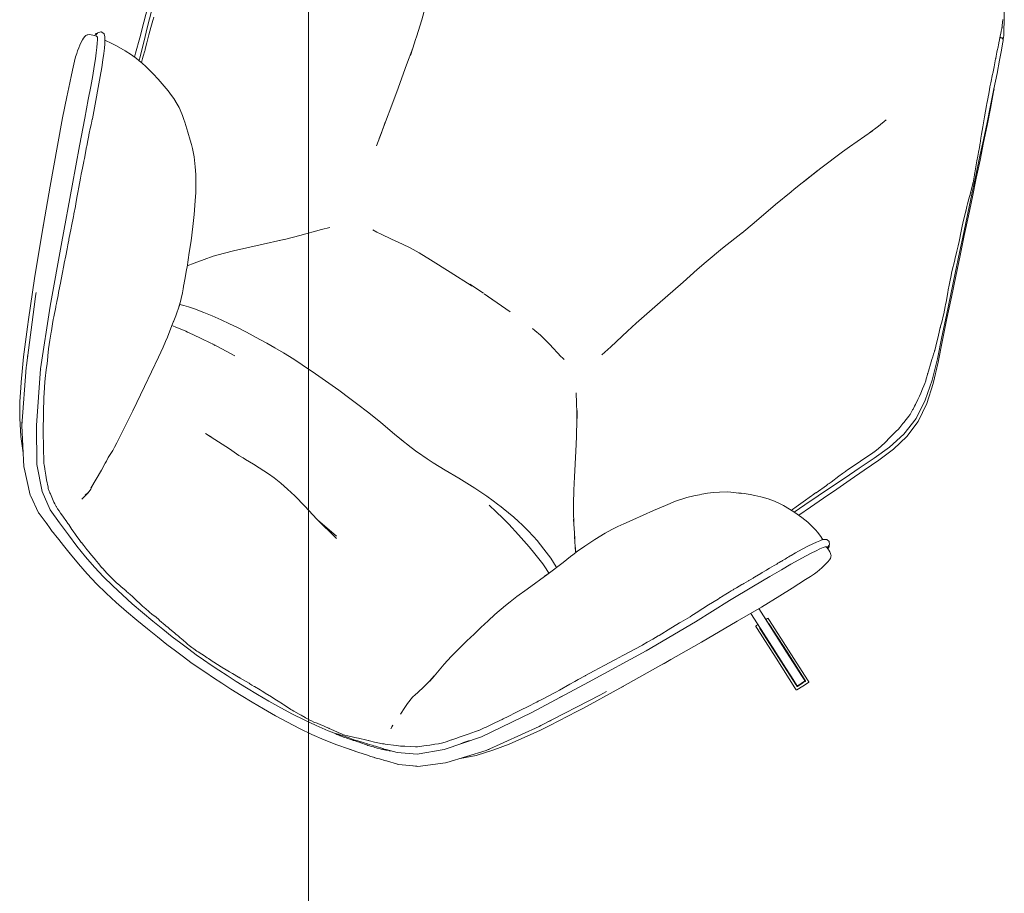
# Model space of a CAD drawing. Header units: millimetres. Extents: x -3388 to 301539, y -5590 to 54660.
# Tile 113 of 216: x 56161 to 56983, y 20652 to 21382. Entities that reach past the tile are written whole.
import ezdxf

# ---------------------------------------------------------------- set-up
doc = ezdxf.new("R2010")
doc.units = ezdxf.units.MM
doc.layers.add('A-FLOR', color=192, linetype='Continuous', lineweight=13)
doc.layers.add('G-IMPT', color=8, linetype='Continuous', lineweight=9)

# ---------------------------------------------------------------- blocks, each defined once
blk = doc.blocks.new('stadhuis Zoetermeer_constructie_4_rvt-1-4e verdieping - bouwdeel 3_ 4_ 5')
at = {"layer": 'A-FLOR', "color": 8, "lineweight": 9}
blk.add_line((56401.88, 33600), (56401.88, 18600), dxfattribs=at)
blk = doc.blocks.new('70_oth_wp_oorfauteuil - TakeALine_TK389_plattegrond_dwg-776754-4e verdieping - bouwdeel 3_ 4_ 5')
at = {"layer": 'G-IMPT'}
for p, q in [((-472.47, -48.38), (-471.11, -40.86)), ((-858.46, -49.44), (-856.25, -47.41)), ((-404.46, -49.44), (-406.68, -47.41)), ((-471.78, -56), (-472.22, -52.98)), ((-869.05, -64.21), (-869.62, -64.88)), ((-393.88, -64.2), (-393.3, -64.88)), ((-796.91, -88.85), (-796.57, -85.84)), ((-898.18, -114.47), (-896.97, -112.4)), ((-381.44, -110.73), (-381.41, -110.77)), ((-364.75, -114.47), (-365.95, -112.41)), ((-893.81, -135.64), (-894.29, -136.65)), ((-892.17, -132.45), (-893.3, -134.6)), ((-642.3, -139.7), (-662.91, -137.67)), ((-525.23, -145.29), (-530.2, -145.43)), ((-316.17, -204.6), (-333.18, -169.3)), ((-826.22, -214.65), (-824.61, -209.88)), ((-488.28, -210.02), (-488.76, -210.1)), ((-487.74, -209.94), (-488.12, -210.02)), ((-687.88, -233.96), (-678.22, -233.85)), ((-676.43, -233.86), (-683.58, -233.8)), ((-830.68, -245.6), (-834.56, -240.93)), ((-825.98, -251.43), (-833.97, -241.51)), ((-821.52, -257.08), (-827.2, -249.89)), ((-817.02, -262.95), (-822.06, -256.37)), ((-813.18, -268.13), (-819.58, -259.49)), ((-1026.79, -276.16), (-1053.89, -264.98)), ((-1025.07, -274.41), (-1048.99, -264.54)), ((-999.72, -287.28), (-1026.78, -276.08)), ((-996.78, -277.36), (-996.82, -277.61)), ((-999.95, -285.05), (-999.81, -284.84)), ((-999.95, -285.05), (-999.8, -284.84)), ((-771.23, -333.27), (-767.42, -338.76)), ((-1004.27, -366.69), (-1004.29, -366.85)), ((-1004.29, -366.87), (-1004.28, -366.77)), ((-734.11, -367.46), (-728.52, -368.4)), ((-633.58, -374), (-647.08, -374.36)), ((-758.97, -394.39), (-758.56, -392.83)), ((-940.94, -653.02), (-941.02, -652.82)), ((-937.32, -662.45), (-937.92, -660.87)), ((-933.08, -674.57), (-933.11, -674.51)), ((-929.32, -683.62), (-929.39, -683.45)), ((-929.14, -684.04), (-929.3, -683.69)), ((-878.77, -796.98), (-878.61, -796.88)), ((-878.77, -796.98), (-878.6, -796.88)), ((-878.24, -796.66), (-877.84, -796.53)), ((-877.84, -796.53), (-877.86, -796.49))]:
    blk.add_line(p, q, dxfattribs=at)
at = {"layer": 'G-IMPT', "flags": 128}
for points in [[(-778.76, 0.51), (-773.13, 2.17), (-763.16, 4.9), (-752.29, 7.56), (-741.12, 9.83), (-729.93, 11.68), (-718.7, 13.18), (-707.39, 14.42), (-696, 15.47), (-684.79, 16.33), (-674.04, 17.03), (-664.02, 17.57), (-655, 17.97), (-646.73, 18.23), (-638.97, 18.39), (-631.46, 18.43), (-623.95, 18.39), (-616.19, 18.23), (-607.93, 17.97), (-598.91, 17.57), (-588.89, 17.03), (-578.13, 16.33), (-566.92, 15.47), (-555.53, 14.42), (-544.23, 13.18), (-532.99, 11.68), (-521.8, 9.83), (-510.63, 7.56), (-499.76, 4.9), (-489.8, 2.17), (-484.17, 0.51)], [(-259.78, -365.21), (-260.57, -364.39), (-261.7, -362.81), (-263.18, -360.44), (-264.98, -357.3), (-267.09, -353.39), (-269.51, -348.7), (-272.32, -342.99), (-275.64, -336.06), (-279.53, -327.66), (-284.11, -317.58), (-290.62, -303.15), (-300.34, -281.76), (-314.5, -250.75), (-334.37, -207.5), (-356.96, -157.83), (-380.46, -110.49), (-404.74, -69.78), (-423.94, -43.18), (-440.36, -27.19), (-454.69, -18.6), (-467.33, -14.08), (-479.09, -10.08), (-490.4, -6.49), (-501.41, -3.32), (-512.25, -0.6), (-523.06, 1.68), (-533.89, 3.56), (-544.79, 5.13), (-555.82, 6.44), (-567.04, 7.55), (-578.16, 8.48), (-588.88, 9.23), (-598.9, 9.8), (-607.92, 10.21), (-616.18, 10.46), (-623.95, 10.6), (-631.46, 10.63), (-638.97, 10.6), (-646.74, 10.46), (-655.01, 10.21), (-664.03, 9.8), (-674.04, 9.23), (-684.76, 8.48), (-695.88, 7.55), (-707.1, 6.44), (-718.13, 5.13), (-729.03, 3.56), (-739.86, 1.68), (-750.67, -0.6), (-756.87, -2.16)], [(-706.46, 2.95), (-706.72, 2.94), (-707.89, 2.88), (-711.38, 2.72), (-714.87, 2.65), (-715.97, 2.55), (-717.76, 2.4), (-722.87, 1.98), (-724.68, 1.82), (-728.67, 1.45), (-728.81, 1.44), (-733.61, 0.8), (-734.38, 0.7), (-736.72, 0.33), (-739.45, -0.31), (-742.68, -1.03), (-745.04, -1.55), (-747.35, -2.06), (-749.75, -2.48), (-750.18, -2.56), (-754.42, -3.38), (-760.89, -4.63), (-761.1, -4.68), (-763.08, -5.13), (-763.1, -5.13), (-767.64, -6.78), (-771.05, -8.16), (-771.85, -8.57), (-774.73, -10), (-776.05, -10.41), (-780.55, -12.27), (-781.49, -12.68), (-782.8, -13.14), (-783.01, -13.21), (-783.74, -13.47), (-787.72, -14.98), (-790.33, -16.07), (-793.9, -17.63), (-794.31, -17.82), (-795.11, -18.2), (-795.94, -18.6), (-798.05, -19.63), (-802.17, -21.82), (-804.6, -23.19), (-805.93, -23.74), (-807.33, -24.62), (-807.42, -24.68), (-810.37, -26.56), (-817.93, -31.24), (-818.22, -31.42), (-819.11, -31.96), (-819.37, -32.2), (-823.2, -35.84), (-827.04, -39.49), (-830.05, -42.37), (-832.18, -44.46), (-834.76, -47.02), (-836.63, -49.6), (-839.32, -53.41), (-839.46, -53.6), (-842.05, -57.16), (-843.21, -58.75), (-847.43, -64.45), (-848.03, -65.27), (-851.76, -70.45), (-853.23, -72.53), (-853.52, -72.93), (-855.62, -76.68), (-855.9, -77.16), (-856.77, -78.68), (-860.25, -84.73), (-863.03, -89.62), (-864.17, -91.65), (-864.66, -92.53), (-866.9, -96.62), (-867.18, -97.15), (-869.88, -102.24), (-871.98, -106.09)], [(-804.48, -7.65), (-799.25, -5.8), (-796.55, -4.84), (-795.52, -4.48), (-795.3, -4.42), (-795.05, -4.32), (-794.19, -4.05), (-792.12, -3.45), (-788.27, -2.3), (-782.03, -0.43), (-773.68, 1.99)], [(-674.62, 4.83), (-676.5, 4.75), (-678.78, 4.59), (-679.08, 4.57), (-684.44, 4.19), (-686.37, 4.04), (-689.19, 3.81), (-689.51, 3.8), (-695.51, 3.47), (-695.55, 3.47), (-699.02, 3.29), (-702.15, 3.13), (-706.46, 2.95)], [(-674.62, 4.83), (-673.77, 4.9), (-668.2, 5.33), (-665.15, 5.56), (-663.82, 5.66), (-663.46, 5.68), (-657.65, 6.16), (-654.87, 6.39), (-651.5, 6.66), (-647.66, 6.96), (-647.47, 6.97), (-646.66, 7), (-639.39, 7.26), (-639.38, 7.27), (-638.94, 7.28), (-634.19, 7.44), (-632.75, 7.5), (-631.46, 7.54), (-631.12, 7.55), (-624.03, 7.78), (-623.98, 7.78), (-622.51, 7.83), (-619.45, 7.93), (-617.53, 7.86), (-616.25, 7.79), (-614.52, 7.71), (-613.01, 7.64), (-612.53, 7.59), (-611.28, 7.44), (-608.04, 7.03), (-608.02, 7.03), (-607.97, 7.02), (-604.6, 6.71), (-602.88, 6.52), (-601.23, 6.39), (-600.44, 6.32), (-599.08, 6.21), (-593.26, 5.72), (-591.65, 5.59), (-589.12, 5.39), (-588.53, 5.34), (-582.46, 4.7), (-581.43, 4.59), (-578.52, 4.27), (-578.48, 4.26), (-574.1, 4.02), (-571.63, 3.85), (-571.53, 3.84), (-570.95, 3.8), (-567.41, 3.47), (-563.98, 3.14), (-563.83, 3.12), (-563.68, 3.1), (-561.26, 2.71), (-556.66, 1.97), (-556.53, 1.95), (-556.3, 1.92), (-552.03, 1.32), (-550.31, 1.08), (-549.52, 1.01), (-548.91, 0.97), (-548.77, 0.96), (-548.62, 0.95), (-548.06, 0.9), (-545.7, 0.67), (-545.37, 0.64), (-539.65, 0.04), (-538.41, -0.09), (-534.54, -0.58), (-534.23, -0.63), (-528.19, -1.57), (-527.85, -1.63), (-525.17, -2.11), (-523.84, -2.39), (-518.67, -3.53), (-517.86, -3.71), (-517.76, -3.74), (-513.24, -4.97), (-509.12, -6.16), (-509.11, -6.17), (-508.29, -6.4), (-507.31, -6.66), (-502.62, -7.91), (-501.47, -8.23), (-498.85, -8.99), (-494.7, -10.18), (-491.76, -11.11), (-491.52, -11.19), (-488.56, -12.19), (-485.75, -13.13), (-483.79, -13.8), (-480.64, -14.96), (-478.89, -15.63), (-474.37, -17.35), (-473.28, -17.71), (-470.77, -18.6), (-469.04, -19.24), (-468.53, -19.44), (-468.24, -19.55), (-466.38, -20.21), (-463.26, -21.38), (-461.14, -22.18), (-459.18, -22.89), (-457.41, -23.55), (-456.98, -23.71), (-454.92, -24.9), (-453.54, -25.63), (-452.14, -26.4), (-447.16, -29.49), (-446.38, -30.03), (-444.3, -31.33), (-443.72, -31.69), (-443.68, -31.72), (-443.12, -32.25), (-442.32, -33.02), (-437.74, -37.5), (-434.97, -40.28), (-431.37, -43.9), (-431.27, -44), (-428.78, -46.53), (-428.22, -47.1), (-427.08, -48.64), (-420.5, -57.66), (-419.82, -58.6), (-419.7, -58.76), (-419.59, -58.92), (-419.48, -59.07), (-419.36, -59.22), (-419.08, -59.6)], [(-458.44, -7.65), (-463.67, -5.8), (-466.37, -4.84), (-467.4, -4.48), (-467.62, -4.42), (-467.87, -4.32), (-468.74, -4.05), (-470.8, -3.45), (-474.66, -2.3), (-480.89, -0.43), (-489.25, 1.99)], [(-814.15, -10.83), (-804.98, -7.78), (-802.48, -6.95)], [(-753.81, -1.39), (-753.98, -1.42), (-755.18, -1.64), (-757.45, -2.06), (-758.37, -2.24), (-759.26, -2.42), (-760.23, -2.62), (-761.28, -2.85), (-761.31, -2.86), (-762.99, -3.28), (-764.03, -3.52), (-765.13, -3.81), (-765.36, -3.87), (-766.27, -4.12), (-767.46, -4.47), (-768.69, -4.83), (-769.94, -5.22), (-771.24, -5.62), (-772.3, -5.94), (-772.56, -6.02), (-773.91, -6.42), (-775.28, -6.81), (-776.3, -7.16), (-777.34, -7.51), (-778.79, -7.91), (-780.29, -8.32), (-781.87, -8.74), (-783.57, -9.22), (-783.71, -9.25), (-784.73, -9.54), (-786.03, -9.96), (-787.55, -10.49), (-789.38, -11.13), (-790.48, -11.52), (-791.49, -11.89), (-792.44, -12.23), (-794.7, -13.06), (-795.57, -13.4), (-797.02, -13.97), (-797.16, -14.03), (-799.24, -14.92), (-799.46, -15.02), (-801.84, -16.11), (-801.88, -16.13), (-802.71, -16.55), (-803.27, -16.82)], [(-756.87, -2.16), (-758.88, -3.02), (-758.96, -3.05), (-759.17, -3.11), (-761.39, -3.7), (-764.38, -4.73), (-766.75, -5.3), (-766.87, -5.33), (-772.44, -6.7), (-774.89, -7.44), (-776.52, -7.93), (-777.22, -8.18), (-777.84, -8.41), (-778.38, -8.61), (-780.23, -9.25), (-783.72, -10.36), (-785.16, -10.87), (-787.66, -11.7), (-788.95, -12.12), (-790.25, -12.54), (-792.09, -13.12), (-795.56, -14.18), (-796.63, -14.53), (-796.83, -14.6), (-798.66, -15.2), (-799.15, -15.35)], [(-448.77, -10.83), (-457.94, -7.78), (-460.44, -6.95)], [(-799.15, -15.35), (-808.24, -18.6), (-822.56, -27.19), (-838.98, -43.18), (-858.21, -69.81), (-881.09, -110.45), (-905.29, -158.48), (-929.86, -207.45), (-949.63, -250.81), (-962.61, -281.81), (-972.3, -303.15), (-978.82, -317.58), (-983.39, -327.66), (-987.29, -336.06), (-990.6, -342.99), (-993.42, -348.7), (-995.83, -353.39), (-997.95, -357.3), (-999.74, -360.44), (-1001.22, -362.81), (-1002.36, -364.39), (-1003.14, -365.21)], [(-828.18, -18.69), (-814.85, -11.05), (-813.63, -10.66)], [(-434.74, -18.69), (-448.07, -11.05), (-449.29, -10.66)], [(-922.07, -160.64), (-920.58, -157.7), (-919.47, -155.54), (-893.61, -105.96), (-892.76, -104.44), (-868.08, -62.58), (-846.94, -35.49), (-846.23, -34.7), (-828.9, -19.06), (-825.29, -17.03)], [(-340.85, -160.64), (-342.34, -157.7), (-343.45, -155.54), (-369.32, -105.96), (-370.16, -104.44), (-394.84, -62.58), (-415.98, -35.49), (-416.7, -34.7), (-434.02, -19.06), (-437.63, -17.03)], [(-931.42, -172.78), (-929.75, -169.3), (-914.37, -138.4), (-911.49, -132.81), (-899.67, -110.43), (-895.38, -102.56), (-889.32, -92.14), (-886.81, -87.95), (-880.85, -78.11), (-873.1, -66.72), (-863.56, -54.55), (-854.07, -44.62)], [(-792.09, -46.6), (-791.89, -53.3), (-791.89, -57.15), (-792.32, -63.88), (-792.95, -67.24)], [(-472.47, -48.38), (-472.53, -52.23), (-471.69, -57.28)], [(-472.22, -48.21), (-471.49, -45.34), (-472.47, -48.38)], [(-331.5, -172.78), (-333.18, -169.3), (-348.55, -138.4), (-351.43, -132.81), (-363.25, -110.43), (-367.55, -102.56), (-373.61, -92.14), (-376.11, -87.95), (-382.07, -78.11), (-389.83, -66.72), (-399.36, -54.55), (-408.85, -44.62)], [(-847.27, -55.05), (-848.96, -57.42), (-850.93, -60.16), (-851.81, -61.38)], [(-847.27, -55.05), (-848.9, -57.26), (-850.92, -60.08), (-851.81, -61.38)], [(-469.13, -82.74), (-469.81, -78.83), (-469.9, -76.87), (-470.58, -70.25), (-471.37, -61.55), (-472.02, -52.8)], [(-419.08, -59.6), (-413.42, -67.36), (-411.97, -69.35), (-409.35, -72.93), (-408.95, -73.57), (-406.96, -76.74), (-405.65, -78.65), (-403.59, -81.74), (-396.27, -92.74), (-394.73, -95.18), (-391.99, -99.65), (-389.87, -103.26), (-388.25, -106.17), (-384.81, -112.52), (-384.68, -112.77), (-383.33, -115.45), (-381.31, -119.25), (-379.22, -122.97), (-376.45, -128), (-374.67, -131.3), (-373.1, -134.49), (-370.08, -140.69), (-369.58, -141.71), (-367.12, -146.85), (-365.57, -150.25), (-364.61, -152.5), (-361.36, -159.89), (-361.03, -160.67), (-360.14, -162.78), (-359.43, -164.34), (-357.35, -169.01), (-356.27, -171.32), (-355.66, -172.62), (-353, -178.49), (-349.9, -185.5), (-346.9, -192.32), (-346.18, -193.99), (-343.55, -199.82), (-341.2, -205.15), (-339.83, -208.43), (-339.23, -209.74), (-338.13, -212.12)], [(-796.57, -85.84), (-796.25, -83.13), (-796.89, -88.61), (-796.57, -85.84), (-796.18, -83.3), (-795.01, -76.75), (-793.48, -69.14), (-792.95, -67.24)], [(-448.52, -207.24), (-449.65, -202.88), (-451.98, -192.93), (-452.84, -188.88), (-453.85, -183.92), (-455.66, -174.86), (-460.11, -148.04), (-463.57, -125.91), (-468.03, -96.27), (-468.54, -92.12), (-468.88, -89.2), (-469.16, -82.12)], [(-830.64, -228.14), (-830.62, -228.09), (-825.79, -213.32), (-818.74, -192.69), (-815.42, -182.73), (-813.3, -175.73), (-811.91, -171.04), (-808.96, -159.84), (-807.18, -152.36), (-805.41, -144.33), (-804.2, -136.55), (-802.41, -128.36), (-800.53, -118.46), (-800.02, -115.6), (-799.21, -110.23), (-798.15, -101.6), (-796.89, -88.61)], [(-871.98, -106.09), (-876.05, -113.28), (-878.82, -118.7), (-879.48, -120), (-880.13, -121.25), (-881.71, -124.31), (-885.32, -131.3), (-886.54, -133.69), (-887.66, -135.98), (-889.18, -139.06), (-893.58, -148.09), (-895.69, -152.49), (-897.03, -155.25), (-900.05, -161.3), (-900.11, -161.41), (-903.78, -168.76), (-908.09, -177.36), (-912.65, -186.36), (-914.72, -190.46), (-915.72, -192.44), (-916.85, -194.62), (-920.98, -202.61), (-924.49, -209.59), (-924.71, -210.03), (-926.44, -213.88), (-928.67, -218.72), (-930.75, -223.31), (-931.19, -224.26), (-932.26, -226.58), (-934.79, -232.29), (-934.84, -232.39), (-934.86, -232.44), (-939.28, -242.63), (-939.54, -243.21), (-939.79, -243.77), (-943.39, -251.86), (-944.09, -253.44), (-946.36, -258.97), (-946.83, -260.12), (-949.65, -266.89), (-949.84, -267.33), (-952.63, -273.92), (-954.07, -277.33), (-954.76, -278.95), (-954.92, -279.32), (-955.06, -279.68), (-955.47, -280.64), (-957.05, -284.46), (-958.44, -287.55), (-959.2, -289.27), (-959.94, -290.88), (-960.28, -291.62), (-961.25, -293.77), (-963.5, -298.59), (-963.88, -299.43), (-964.26, -300.26), (-964.28, -300.32), (-966.11, -304.27), (-966.32, -304.72), (-966.83, -305.86), (-968.06, -308.55), (-968.32, -309.12), (-968.56, -309.67), (-971.1, -315.37), (-971.64, -316.56), (-973.32, -320.31), (-973.85, -321.46), (-974.61, -323.09)], [(-893.3, -134.6), (-893.52, -135.03), (-893.81, -135.64)], [(-524.29, -145.16), (-533.38, -145.58), (-548.16, -146.15), (-557.57, -146.13), (-561.85, -146.52), (-564.18, -146.56), (-571.81, -147.24), (-577.45, -147.54), (-586.72, -147.77), (-592.35, -147.67), (-599.44, -147.25), (-606.96, -146.41), (-615.27, -145.16), (-626.95, -143), (-641.55, -139.83), (-664.14, -135.92)], [(-950.87, -213.33), (-948.12, -207.47), (-946.75, -204.6), (-929.75, -169.3)], [(-1003.2, -364.8), (-1003.86, -364.67), (-1005.1, -364.32), (-1006.5, -363.8), (-1007.91, -363.17), (-1009.17, -362.44), (-1010.12, -361.65), (-1010.55, -361.21), (-1011.15, -360.24), (-1011.45, -358.96), (-1011.45, -357.24), (-1011.37, -355.76), (-1011.07, -353.42), (-1010.56, -350.78), (-1010.08, -348.4), (-1009.46, -345.77), (-1008.76, -343.43), (-1007.9, -340.67), (-1006.54, -337.1), (-1004.62, -332.47), (-1002.11, -326.49), (-999.5, -320.15), (-994.78, -308.99), (-987.58, -292.64), (-977.94, -271.33), (-963.46, -240.04), (-946.75, -204.6)], [(-449.64, -202.93), (-452.46, -203.63), (-461.76, -205.63), (-463.44, -205.98), (-468.12, -206.87), (-476.25, -208.22), (-483.93, -209.41), (-486.73, -209.81), (-498.95, -211.47), (-507.12, -212.41)], [(-312.02, -213.41), (-314.8, -207.47), (-316.17, -204.6), (-299.46, -240.04), (-284.98, -271.33), (-275.35, -292.64), (-268.14, -308.99), (-263.43, -320.15), (-260.81, -326.49), (-258.3, -332.47), (-256.39, -337.1), (-255.02, -340.67), (-254.16, -343.43), (-253.47, -345.77), (-252.85, -348.4), (-252.36, -350.78), (-251.85, -353.42), (-251.55, -355.76), (-251.47, -357.24), (-251.47, -358.96), (-251.77, -360.24), (-252.37, -361.21), (-252.8, -361.65), (-253.75, -362.44), (-255.01, -363.17), (-256.42, -363.8), (-257.83, -364.32), (-259.06, -364.67), (-259.72, -364.8)], [(-486.25, -209.74), (-486.61, -209.82), (-486.26, -209.74)], [(-445.81, -217.92), (-444.15, -222.51), (-442.9, -225.91), (-444.98, -220.32), (-445.81, -217.92), (-446.95, -214.09), (-447.61, -211.48), (-448.86, -205.67)], [(-338.13, -212.12), (-337.89, -212.66), (-333.97, -221.34), (-333.35, -222.83), (-329.98, -230.4), (-329.24, -232.07), (-329, -232.6), (-326.46, -238.22), (-325.45, -240.4), (-322.72, -246.31), (-321.54, -248.85), (-319.59, -253.13), (-319.58, -253.16), (-316.53, -260.02), (-315.11, -263.15), (-313.05, -267.74), (-310.65, -273.1), (-310.61, -273.21), (-309.72, -275.23), (-305.66, -284.35), (-305.62, -284.42), (-305.35, -285.03), (-303.45, -289.25), (-301.75, -293.06), (-301.49, -293.65)], [(-828.54, -221.71), (-827.95, -221.95), (-820.11, -225.08), (-811.18, -228.1), (-802.3, -230.69), (-797.87, -231.8), (-797.12, -231.99), (-792.07, -232.96), (-784.75, -234.26), (-780.61, -234.81), (-775.19, -235.53), (-763.75, -236.37), (-761.53, -236.5), (-757.9, -236.68), (-753.13, -236.84), (-746.69, -237), (-734.6, -236.77), (-718.97, -235.84), (-705.62, -234.92), (-694.03, -234.26), (-685.98, -233.94)], [(-826.02, -214.07), (-822.12, -215.68), (-817.41, -217.38), (-812.37, -218.99), (-807.03, -220.62), (-799.78, -222.6), (-786.73, -225.74), (-775.12, -228.25), (-768.15, -229.49), (-760.44, -230.75), (-752.61, -231.92)], [(-663.03, -234.63), (-653.84, -235.35), (-638.79, -236.61), (-626.01, -237.5), (-613.02, -238.06), (-606.23, -238.27), (-594.66, -238.52), (-570.8, -238.66), (-557.48, -238.52), (-549, -238.23), (-538.92, -237.66), (-530.59, -237.04), (-523.06, -236.34), (-516.39, -235.67), (-503.67, -234.15), (-494.8, -232.88), (-488.2, -231.85), (-480.53, -230.52), (-472.58, -228.86), (-465.27, -227.21), (-457.11, -225.13), (-451.98, -223.64), (-448.18, -222.42), (-444.94, -221.32), (-444.65, -221.2)], [(-855.07, -286), (-850.79, -278.81), (-848.24, -274.13), (-845.36, -268.32), (-841.34, -259.18), (-837.68, -249.82), (-835.16, -242.77), (-833.64, -238.13), (-832.91, -235.82), (-830.62, -228.09)], [(-437.84, -237.07), (-439.6, -233.47), (-441.02, -230.41), (-442.9, -225.91)], [(-677.71, -233.85), (-671.75, -234.1), (-660.06, -234.82)], [(-267.1, -366.14), (-273.44, -367.16), (-277.82, -367.75), (-286, -368.51), (-292.16, -368.79), (-297.26, -368.75), (-302.16, -368.34), (-302.76, -368.27), (-308.39, -367.51), (-316.16, -366.16), (-322.26, -364.9), (-327.23, -363.71), (-334.59, -361.62), (-338.9, -360.19), (-342.04, -359.12), (-347.13, -356.99), (-350, -355.55), (-351.95, -354.49), (-356.19, -351.83), (-359.11, -349.74), (-360.99, -348.35), (-367.82, -343), (-373.27, -338.57), (-376.1, -336.26), (-378.8, -333.92), (-380.93, -332.01), (-383.88, -329.09), (-389.49, -322.75), (-393.55, -317.6), (-397.77, -311.81), (-402.16, -305.32), (-405.76, -299.58), (-411.53, -289.48), (-416.34, -280.8), (-422.01, -270.12), (-426.39, -261.33), (-431.89, -250.25), (-432.82, -248.24), (-435.06, -243.41), (-438.11, -236.47)], [(-1053.89, -264.98), (-1026.78, -276.16), (-999.67, -287.35), (-1026.78, -276.16), (-1053.89, -264.98), (-1055.84, -264.17), (-1055.84, -264.17), (-1055.97, -263.98), (-1055.89, -263.59), (-1053.72, -258.33), (-1051.54, -253.07), (-1051.33, -252.73), (-1051.11, -252.69), (-1051.1, -252.69), (-1049.15, -253.49), (-1022.05, -264.68), (-1049.15, -253.49), (-1022.04, -264.68), (-994.93, -275.86), (-993.02, -276.65), (-992.86, -276.86), (-992.94, -277.25), (-993.63, -278.93)], [(-484.97, -315.48), (-471.18, -300.39), (-455.88, -283.66), (-450.89, -277.83), (-444.68, -270.1), (-439.89, -263.68), (-434.94, -256.39), (-431.48, -251.07)], [(-1026.63, -274.13), (-1026.64, -274.13), (-1051.34, -263.94), (-1053.11, -263.21), (-1053.24, -263.06), (-1053.2, -262.79), (-1052.26, -260.52)], [(-1049.87, -255.35), (-1048.1, -256.08), (-1023.39, -266.28), (-1048.1, -256.08), (-1049.88, -255.35), (-1049.87, -255.35), (-1050.07, -255.36), (-1050.23, -255.59), (-1051.72, -259.19), (-1052.26, -260.51)], [(-1048.1, -256.08), (-1023.39, -266.28), (-998.67, -276.48), (-996.93, -277.19)], [(-996.85, -277.6), (-1019.41, -268.29), (-1041.93, -259), (-1042.69, -258.69), (-1020.29, -267.93), (-996.85, -277.6), (-996.14, -277.9), (-1018.7, -268.59), (-983.3, -283.19)], [(-1001.92, -284.33), (-1026.63, -274.13), (-1051.34, -263.94), (-1053.11, -263.21)], [(-1046.45, -265.59), (-1023.27, -275.16), (-999.86, -284.82), (-1000.22, -284.67), (-1000.47, -284.57), (-1001.69, -284.06), (-1025.8, -274.11), (-1049.92, -264.16), (-1051.36, -263.57), (-1052.11, -263.26), (-1051.36, -263.57)], [(-1026.5, -273.83), (-1050.75, -263.82), (-1026.5, -273.82), (-1002.25, -283.83), (-1000.5, -284.55)], [(-1024.2, -274.78), (-1047.88, -265), (-1048.99, -264.54), (-1050.27, -264.01), (-1049, -264.54), (-1026.3, -273.91)], [(-1023.51, -266.6), (-999.24, -276.62), (-997.58, -277.3)], [(-758.22, -350.6), (-763.59, -343.52), (-768.22, -337.27), (-772.93, -330.57), (-778.12, -322.83), (-779.61, -320.52), (-785.96, -310.56), (-797.38, -292.07), (-803.32, -282.72), (-809.66, -273.19), (-814.59, -266.23)], [(-996.81, -277.62), (-996.78, -277.36), (-996.93, -277.19)], [(-997.96, -285.6), (-998.43, -285.41), (-999.12, -285.12)], [(-997.28, -368.02), (-994.4, -369.27), (-990.11, -370.7), (-988, -371.2), (-984.49, -371.98), (-982.17, -372.35), (-978.61, -372.79), (-972.32, -373.25), (-965.27, -373.3), (-959.98, -373.1), (-954, -372.56), (-950.31, -372.04), (-945.84, -371.2), (-940.5, -369.87), (-934.27, -367.81), (-929.57, -365.91), (-926.07, -364.35), (-921.43, -362.06), (-917.03, -359.52), (-919.32, -360.7), (-913.93, -357.92), (-911.63, -356.58), (-909.6, -355.34), (-903.87, -351.12), (-900.1, -348.07), (-896.25, -344.65), (-892.79, -341.29), (-891.36, -339.79), (-888.02, -336.28), (-884.29, -331.84), (-883.05, -330.36), (-878.27, -323.92), (-873.22, -316.17), (-867.65, -307.07), (-857.78, -290.64), (-853.42, -283.23)], [(-301.49, -293.65), (-300.37, -296.24), (-299.9, -297.31), (-299.85, -297.44), (-298, -301.86)], [(-296.21, -306.22), (-296.27, -306.07), (-296.3, -306), (-297.59, -302.9), (-298, -301.86)], [(-258.84, -364.61), (-258.59, -367.07), (-258.58, -367.29), (-258.62, -367.55), (-258.75, -367.85), (-260.27, -369.81), (-260.56, -369.94), (-262.95, -370.19), (-263.46, -369.95), (-265.32, -368.35), (-266.11, -367.53), (-267.24, -365.95), (-268.72, -363.58), (-270.52, -360.43), (-272.65, -356.49), (-275.1, -351.74), (-277.94, -345.98), (-281.28, -338.98), (-285.2, -330.54), (-289.79, -320.42), (-296.21, -306.22)], [(-510.5, -345.58), (-505.83, -340.15), (-493.96, -325.93), (-485.95, -316.65), (-482.3, -312.56)], [(-983.22, -342.29), (-982.85, -341.45), (-982.25, -340.13), (-981.7, -338.97), (-981.36, -338.16), (-981.27, -337.94), (-981.19, -337.75), (-981.01, -337.32), (-980.8, -336.85), (-979.76, -334.5), (-979.47, -333.84), (-979.15, -333.14), (-978.39, -331.52), (-977.9, -330.45), (-977.43, -329.36), (-976.72, -327.76), (-976.38, -327.02), (-974.61, -323.09)], [(-983.22, -342.29), (-984.98, -345.98), (-987.83, -351.74), (-990.27, -356.49), (-992.4, -360.43), (-994.21, -363.58), (-995.68, -365.95), (-996.81, -367.53), (-997.6, -368.35), (-999.46, -369.95), (-999.97, -370.19), (-1002.36, -369.94), (-1002.65, -369.81), (-1004.17, -367.85), (-1004.3, -367.55), (-1004.35, -367.29), (-1004.33, -367.07), (-1004.09, -364.61)], [(-1004.34, -367.36), (-1004.72, -366.87), (-1004.98, -366.54), (-1005.14, -365.76), (-1005.05, -364.33)], [(-1003.2, -364.8), (-1003.14, -364.78), (-1002.72, -364.66), (-1002.51, -364.56)], [(-964.56, -373.28), (-968.42, -383.4), (-973.14, -395.83), (-977.91, -408.34), (-982.81, -421.13), (-987.97, -434.41), (-993.5, -448.48), (-998.52, -463.4), (-1002.03, -479.14), (-1003.04, -495.64), (-1000.56, -512.61), (-995.55, -529.7), (-988.93, -546.83), (-981.58, -563.9), (-974.33, -580.8), (-967.18, -597.52), (-960.16, -613.97), (-953.3, -630.08), (-946.61, -645.75), (-940.09, -661.01), (-933.73, -675.91), (-927.53, -690.47), (-921.47, -704.72), (-915.53, -718.67), (-909.71, -732.3), (-903.99, -745.62), (-898.36, -758.6), (-893.11, -770.56), (-888.57, -780.81), (-885.04, -788.65), (-882.81, -793.41), (-881.55, -795.92), (-881.01, -796.82), (-880.96, -797.01), (-880.86, -797.11), (-880.46, -797.93), (-879.25, -799.99), (-876.93, -803.67), (-873.07, -809.54), (-868.14, -816.76)], [(-285.02, -408.34), (-289.78, -395.83), (-294.51, -383.4), (-299.3, -370.84), (-300.19, -368.5)], [(-730.78, -367.89), (-716.83, -371.02), (-710.89, -372.15), (-706.18, -372.81), (-700.15, -373.43), (-697.47, -373.67)], [(-722.19, -369.82), (-722.74, -369.72), (-722.16, -369.82)], [(-636.02, -373.7), (-634.93, -373.66), (-614.25, -372.6), (-594.91, -371.88), (-583.76, -371.2), (-575.29, -370.26), (-568.28, -369.21), (-558.32, -367.31), (-549.05, -365.67), (-544.86, -365.04), (-541.22, -364.7), (-544.85, -365.04)], [(-302.68, -368.27), (-301.51, -371.73), (-300.86, -373.62), (-299.41, -377.94), (-299.22, -378.53), (-298.98, -379.31), (-298.66, -380.2), (-297.79, -382.42), (-297.03, -384.41), (-294.56, -390.87), (-293.44, -393.81), (-292.34, -396.86), (-290.31, -402.51), (-289.3, -405.34)], [(-295.5, -368.76), (-294.32, -371.9), (-289.63, -384.47), (-285, -396.93), (-280.35, -409.45)], [(-259.72, -364.8), (-259.94, -364.74), (-259.98, -364.72), (-260.21, -364.66), (-260.41, -364.55)], [(-257.88, -364.33), (-257.79, -365.76), (-257.95, -366.54), (-258.2, -366.87), (-258.59, -367.37)], [(-969.12, -373.28), (-973.29, -384.47), (-977.93, -396.93), (-982.58, -409.45), (-987.34, -422.23), (-992.3, -435.47), (-997.54, -449.35), (-1002.16, -463.88), (-1005.24, -479.01), (-1005.89, -494.76), (-1003.19, -511.09), (-998.02, -527.83), (-991.23, -544.82), (-983.7, -561.87), (-976.3, -578.82), (-969.03, -595.59), (-961.93, -612.11), (-955, -628.29), (-948.27, -644.07), (-941.72, -659.45), (-935.34, -674.41), (-929.13, -688.94), (-923.06, -703.06), (-917.09, -716.8), (-911.19, -730.22), (-905.32, -743.39), (-899.42, -756.35), (-898.32, -758.69)], [(-961.73, -373.17), (-962.13, -374.26), (-963.43, -377.95), (-965.73, -384.48), (-968.6, -392.65), (-968.99, -393.75)], [(-674.43, -374.4), (-648.01, -374.09), (-659.06, -374.28)], [(-994.64, -512.46), (-994.74, -512.08), (-994.88, -511.5), (-994.9, -511.39), (-995.18, -509.43), (-995.84, -504.89), (-996.04, -503.44), (-996.41, -500.7), (-996.49, -499.94), (-996.71, -498.07), (-997.01, -495.64), (-997.06, -495.23), (-996.97, -493.78), (-996.66, -488.6), (-996.59, -487.37), (-996.5, -485.93), (-996.42, -484.53), (-996.25, -481.75), (-996.13, -479.98), (-995.55, -477.13), (-994.44, -471.76), (-994.04, -468.57), (-993.69, -466.17), (-993.49, -465), (-993.47, -464.92), (-992.41, -459.73), (-991.1, -454.94), (-990.73, -453.7), (-990.48, -452.92), (-990.4, -452.73), (-989.42, -450.13), (-985.96, -441.09), (-985.02, -438.66), (-984.01, -436.09), (-980.66, -427.38), (-980.37, -426.52), (-980.05, -425.55), (-979.46, -423.85), (-979.05, -422.69), (-977.88, -419.3), (-975.32, -411.53), (-974.66, -409.66), (-974.23, -408.44), (-973.7, -406.96), (-970.15, -397.04), (-970.01, -396.65), (-968.99, -393.75)], [(-795.18, -539.76), (-789.12, -519.51), (-784.49, -502.5), (-782.01, -492.77), (-778.35, -477.52), (-771.59, -449.9), (-765.95, -426.98), (-763.72, -417.2), (-759.9, -398.39), (-757.68, -388.86)], [(-498.12, -444.2), (-500.52, -435.08), (-503.36, -424.03)], [(-501.68, -430.19), (-500.93, -433.11), (-491.46, -470.54), (-485.09, -493.76), (-481.43, -507.94), (-479.2, -515.28), (-478.47, -517.68), (-474.01, -531.67), (-471.8, -537.83), (-468.18, -547.69), (-465.57, -555.27), (-464.5, -558.73)], [(-481.64, -507.12), (-483.37, -501.87), (-481.58, -507.34)], [(-943.11, -648), (-944.16, -645.51), (-947.65, -637.28), (-949.07, -633.92), (-950.73, -629.8), (-950.89, -629.41), (-953.29, -623.3), (-953.61, -622.48), (-957.1, -613.51), (-957.13, -613.43), (-959.01, -609.1), (-960.1, -606.58), (-961.77, -602.7), (-963.46, -599.1), (-964.35, -597.15), (-967.82, -589.6), (-968.58, -587.94), (-969.35, -586.15), (-971.76, -580.52), (-972.08, -579.75), (-974.33, -573.96), (-975.61, -570.64), (-975.88, -569.93), (-976.07, -569.45), (-978.47, -563.41), (-979.78, -560.11), (-981, -557.05), (-982.78, -552.26), (-983.04, -551.52), (-983.08, -551.42), (-983.11, -551.33), (-983.14, -551.24), (-983.24, -550.93), (-983.41, -550.44), (-984.18, -548.12), (-984.9, -545.92), (-985.63, -543.69), (-987.54, -537.73), (-987.88, -536.73), (-989.05, -533.32), (-989.48, -532.09), (-989.63, -531.69), (-989.7, -531.52), (-989.76, -531.35), (-990.74, -528.52), (-991.36, -526.67), (-991.52, -526.19), (-992.19, -523.87), (-992.76, -521.79), (-992.77, -521.73), (-993.36, -519.02), (-994.16, -515.23), (-994.64, -512.46)], [(-817.21, -618.74), (-809.86, -594.17), (-808.95, -591.03), (-804.44, -574.76), (-798.52, -551.91), (-795, -539.13)], [(-835.26, -671.71), (-827.35, -649.71), (-824.98, -642.79), (-817.97, -621.41), (-812.65, -603.48)], [(-937.32, -662.45), (-940.94, -653.02), (-943.11, -648)], [(-929.39, -683.45), (-931.84, -677.16), (-932.08, -676.55), (-932.19, -676.26), (-932.27, -676.03), (-934.03, -671.22), (-935.46, -667.19), (-936.3, -665.04), (-937.32, -662.45)], [(-839.46, -685.61), (-837.26, -677.87), (-834.21, -668.78)], [(-929.14, -684.04), (-929.31, -683.65), (-929.39, -683.45)], [(-877.86, -796.49), (-877.89, -796.42), (-878.03, -796.11), (-878.1, -795.95), (-878.39, -795.26), (-878.61, -794.8), (-879.26, -793.4), (-879.51, -792.77), (-879.78, -792.15), (-881.56, -787.97), (-881.76, -787.52), (-882.86, -784.99), (-884.23, -781.82), (-885, -780.12), (-885.09, -779.91), (-887.96, -773.55), (-889.52, -769.87), (-889.57, -769.74), (-890.08, -768.55), (-890.39, -767.81), (-893.28, -761.03), (-894.61, -758.09), (-894.7, -757.89), (-895.7, -755.67), (-897.74, -751.24), (-898.04, -750.55), (-898.28, -750.05), (-899.49, -747.42), (-900.59, -745.02), (-901.29, -743.48), (-905.28, -734.7), (-906.65, -731.84), (-908.2, -728.62), (-908.92, -727.1), (-911.5, -721.63), (-913.11, -718.45), (-915.1, -714.51), (-915.47, -713.77), (-915.74, -713.21), (-916.54, -711.48), (-918.14, -707.94), (-919.6, -704.7), (-921.22, -701.12), (-925.51, -691.96), (-925.96, -690.96), (-926.12, -690.61), (-926.21, -690.41), (-929.05, -684.24), (-929.14, -684.04)], [(-881.01, -796.82), (-879.78, -797.06), (-879.77, -797.06), (-879.52, -797.1), (-879.53, -797.07), (-879.53, -797.07)], [(-880.85, -797.12), (-880.69, -797.15), (-880.47, -797.17), (-879.58, -797.28)], [(-877.82, -796.56), (-879.48, -797.23), (-878.24, -796.66), (-877.86, -796.49)], [(-878.77, -796.98), (-879.4, -797.3), (-879.41, -797.3)], [(-879.07, -796.92), (-878.49, -796.77), (-878.24, -796.66)], [(-877.84, -796.53), (-877.82, -796.56), (-877.84, -796.53)], [(-871.18, -810.17), (-871.42, -809.77), (-872.03, -808.76), (-874.13, -805.01), (-874.47, -804.4), (-874.59, -804.16), (-874.66, -804), (-874.8, -803.67), (-875.73, -801.49), (-876.5, -799.71), (-876.82, -798.99), (-876.85, -798.9), (-877.39, -797.56), (-877.53, -797.24), (-877.83, -796.57)]]:
    blk.add_lwpolyline(points, dxfattribs=at)
for points in [[(-792.3, -33.62), (-792.08, -35.35), (-792.55, -31.7)], [(-1021.21, -267.55), (-1043.72, -258.26), (-1044.9, -257.78)], [(-1053.89, -264.98), (-1055.84, -264.17), (-1055.83, -264.18)]]:
    blk.add_lwpolyline(points, close=True, dxfattribs=at)
at = {"layer": 'G-IMPT'}
for points in [[(-1052.63, -262.95), (-1052.63, -262.95), (-1052.59, -262.71), (-1052.59, -262.71)], [(-1052.5, -263.1), (-1052.5, -263.1), (-1052.63, -262.95), (-1052.63, -262.95)], [(-1052.59, -262.71), (-1052.59, -262.71), (-1051.23, -259.39), (-1051.23, -259.39)], [(-1051.23, -259.39), (-1051.23, -259.39), (-1049.86, -256.08), (-1049.86, -256.08)], [(-1049.86, -256.08), (-1049.86, -256.08), (-1049.71, -255.88), (-1049.71, -255.88)], [(-1049.71, -255.88), (-1049.71, -255.88), (-1049.52, -255.87), (-1049.52, -255.87)], [(-1049.52, -255.87), (-1049.52, -255.87), (-1047.77, -256.59), (-1047.77, -256.59)], [(-1049.5, -255.88), (-1049.5, -255.88), (-1049.41, -255.92), (-1049.41, -255.92)], [(-1047.77, -256.59), (-1047.77, -256.59), (-1049.5, -255.88), (-1049.5, -255.88)], [(-1049.41, -255.92), (-1049.41, -255.92), (-1047.75, -256.6), (-1047.75, -256.6)], [(-1023.51, -266.6), (-1023.51, -266.6), (-1047.77, -256.59), (-1047.77, -256.59)], [(-1047.77, -256.59), (-1047.77, -256.59), (-1023.51, -266.6), (-1023.51, -266.6)], [(-1047.75, -256.6), (-1047.75, -256.6), (-1023.31, -266.68), (-1023.31, -266.68)], [(-1046.94, -256.93), (-1046.94, -256.93), (-1046.02, -257.31), (-1046.02, -257.31)], [(-1022.82, -266.89), (-1022.82, -266.89), (-1046.94, -256.93), (-1046.94, -256.93)], [(-1046.02, -257.31), (-1046.02, -257.31), (-1022.09, -267.19), (-1022.09, -267.19)], [(-1053.11, -263.21), (-1053.11, -263.21), (-1051.34, -263.94), (-1051.34, -263.94)], [(-1051.35, -263.94), (-1051.35, -263.94), (-1053.11, -263.21), (-1053.11, -263.21)], [(-1053.11, -263.21), (-1053.11, -263.21), (-1051.35, -263.94), (-1051.35, -263.94)], [(-1052.49, -263.1), (-1052.49, -263.1), (-1052.5, -263.1), (-1052.5, -263.1)], [(-1051.36, -263.57), (-1051.36, -263.57), (-1052.49, -263.1), (-1052.49, -263.1)], [(-1052.49, -263.1), (-1052.49, -263.1), (-1051.36, -263.57), (-1051.36, -263.57)], [(-1052.39, -263.14), (-1052.39, -263.14), (-1052.49, -263.1), (-1052.49, -263.1)], [(-1050.75, -263.82), (-1050.75, -263.82), (-1052.39, -263.14), (-1052.39, -263.14)], [(-1051.34, -263.94), (-1051.34, -263.94), (-1026.63, -274.13), (-1026.63, -274.13)], [(-1026.48, -273.83), (-1026.48, -273.83), (-1050.75, -263.82), (-1050.75, -263.82)], [(-1047.67, -265.09), (-1047.67, -265.09), (-1046.45, -265.59), (-1046.45, -265.59)], [(-1046.7, -265.49), (-1046.7, -265.49), (-1047.67, -265.09), (-1047.67, -265.09)], [(-1046.45, -265.59), (-1046.45, -265.59), (-1045.67, -265.92), (-1045.67, -265.92)], [(-1045.67, -265.92), (-1045.67, -265.92), (-1044.91, -266.23), (-1044.91, -266.23)], [(-1045.49, -265.99), (-1045.49, -265.99), (-986.53, -290.32), (-986.53, -290.32)], [(-986.53, -290.32), (-986.53, -290.32), (-1045.49, -265.99), (-1045.49, -265.99)], [(-1044.91, -266.23), (-1044.91, -266.23), (-986.53, -290.32), (-986.53, -290.32)], [(-1023.31, -266.68), (-1023.31, -266.68), (-999.1, -276.67), (-999.1, -276.67)], [(-998.7, -276.84), (-998.7, -276.84), (-1022.82, -266.89), (-1022.82, -266.89)], [(-1022.09, -267.19), (-1022.09, -267.19), (-1021.21, -267.55), (-1021.21, -267.55)], [(-1021.21, -267.55), (-1021.21, -267.55), (-997.53, -277.32), (-997.53, -277.32)], [(-999.69, -287.34), (-999.69, -287.34), (-1026.78, -276.16), (-1026.78, -276.16)], [(-1026.63, -274.13), (-1026.63, -274.13), (-1001.92, -284.33), (-1001.92, -284.33)], [(-1002.22, -283.84), (-1002.22, -283.84), (-1026.48, -273.83), (-1026.48, -273.83)], [(-986.53, -290.32), (-986.53, -290.32), (-1021.68, -275.82), (-1021.68, -275.82)], [(-999.25, -276.61), (-999.25, -276.61), (-997.53, -277.32), (-997.53, -277.32)], [(-997.53, -277.32), (-997.53, -277.32), (-999.25, -276.61), (-999.25, -276.61)], [(-999.1, -276.67), (-999.1, -276.67), (-998.7, -276.84), (-998.7, -276.84)], [(-998.68, -276.47), (-998.68, -276.47), (-996.93, -277.19), (-996.93, -277.19)], [(-996.93, -277.19), (-996.93, -277.19), (-998.68, -276.47), (-998.68, -276.47)], [(-996.78, -277.36), (-996.78, -277.36), (-996.93, -277.19), (-996.93, -277.19)], [(-992.99, -276.67), (-992.99, -276.67), (-994.94, -275.86), (-994.94, -275.86)], [(-993.02, -276.65), (-993.02, -276.65), (-992.86, -276.86), (-992.86, -276.86)], [(-993.01, -276.66), (-993.01, -276.66), (-993.02, -276.65), (-993.02, -276.65)], [(-993.02, -276.65), (-993.02, -276.65), (-993.01, -276.66), (-993.01, -276.66)], [(-992.86, -276.86), (-992.86, -276.86), (-992.99, -276.67), (-992.99, -276.67)], [(-1001.92, -284.33), (-1001.92, -284.33), (-1000.18, -285.05), (-1000.18, -285.05)], [(-1001.92, -284.33), (-1001.92, -284.33), (-1000.18, -285.05), (-1000.18, -285.05)], [(-1000.18, -285.05), (-1000.18, -285.05), (-1001.92, -284.33), (-1001.92, -284.33)], [(-1000.18, -285.05), (-1000.18, -285.05), (-999.95, -285.05), (-999.95, -285.05)], [(-997.73, -288.15), (-997.73, -288.15), (-999.69, -287.34), (-999.69, -287.34)], [(-999.68, -287.35), (-999.68, -287.35), (-997.75, -288.14), (-997.75, -288.14)], [(-997.73, -288.15), (-997.73, -288.15), (-999.68, -287.35), (-999.68, -287.35)], [(-996.62, -286.16), (-996.62, -286.16), (-997.28, -287.77), (-997.28, -287.77)], [(-997.75, -288.14), (-997.75, -288.14), (-997.73, -288.15), (-997.73, -288.15)], [(-997.5, -288.1), (-997.5, -288.1), (-997.73, -288.15), (-997.73, -288.15)], [(-997.73, -288.15), (-997.73, -288.15), (-997.5, -288.1), (-997.5, -288.1)], [(-997.5, -288.1), (-997.5, -288.1), (-997.73, -288.15), (-997.73, -288.15)], [(-997.28, -287.77), (-997.28, -287.77), (-997.5, -288.1), (-997.5, -288.1)]]:
    blk.add_open_spline(points, degree=3, dxfattribs=at)
blk = doc.blocks.new('70_oth_wp_oorfauteuil - 70_oth_wp_oorfauteuil-776755-4e verdieping - bouwdeel 3_ 4_ 5')
blk.add_blockref('70_oth_wp_oorfauteuil - TakeALine_TK389_plattegrond_dwg-776754-4e verdieping - bouwdeel 3_ 4_ 5', (643.36, 486.02))
blk = doc.blocks.new('Stadhuis Zoetermeer_OTH_interieur_rvt-1-4e verdieping - bouwdeel 3_ 4_ 5')
at = {"color": 8, "lineweight": 9, "rotation": 144.9999999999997}
blk.add_blockref('70_oth_wp_oorfauteuil - 70_oth_wp_oorfauteuil-776755-4e verdieping - bouwdeel 3_ 4_ 5', (56608.98, 21247.43), dxfattribs=at)

msp = doc.modelspace()

# ---------------------------------------------------------------- block references
at = {"lineweight": 5}
for name in ['stadhuis Zoetermeer_constructie_4_rvt-1-4e verdieping - bouwdeel 3_ 4_ 5', 'Stadhuis Zoetermeer_OTH_interieur_rvt-1-4e verdieping - bouwdeel 3_ 4_ 5']:
    msp.add_blockref(name, (0, 0), dxfattribs=at)

doc.saveas('drawing.dxf')
